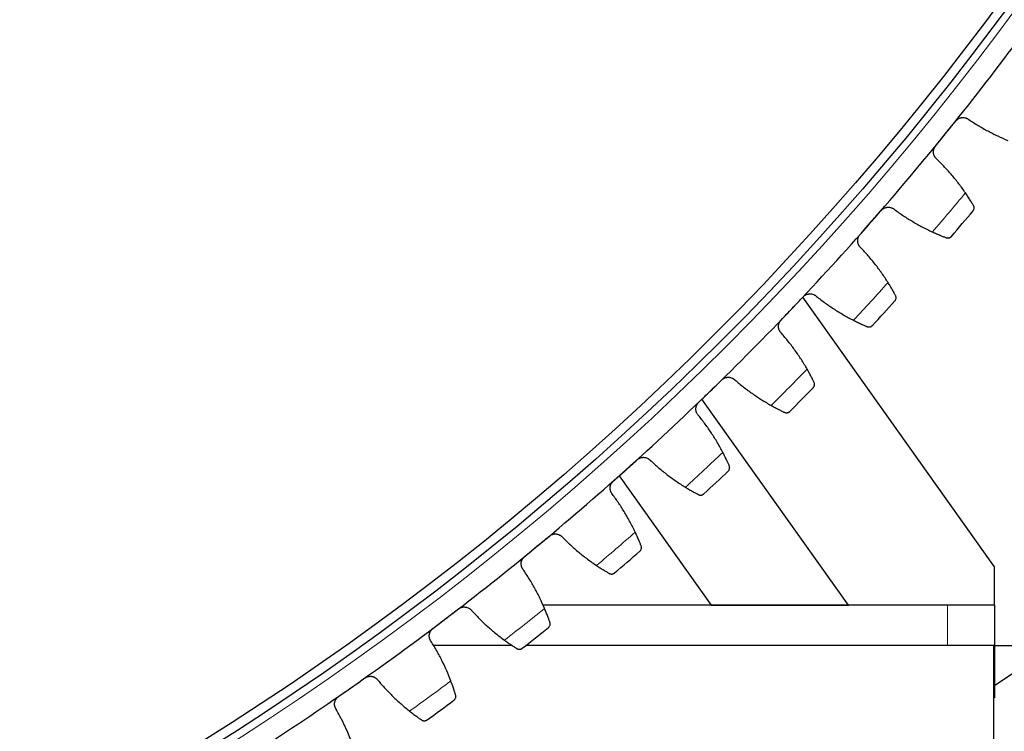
# Model space of a CAD drawing. Header units: inches. Extents: x 0 to 17820, y -10 to 12600.
# Tile 203 of 256: x 8402 to 8612, y 2930 to 3082. Entities that reach past the tile are written whole.
import ezdxf

# ---------------------------------------------------------------- set-up
doc = ezdxf.new("R2010")
doc.units = ezdxf.units.IN
doc.layers.add('1', color=7, linetype='Continuous', true_color=0xffffff)
doc.layers.add('254', color=7, linetype='Continuous', true_color=0xffffff)
doc.styles.add('latin_extended', font='simplex.shx')
doc.dimstyles.get("Standard").update_dxf_attribs({"dimtxt": 0.18, "dimasz": 0.18, "dimexe": 0.18, "dimexo": 0.0625, "dimgap": 0.09, "dimtad": 0, "dimtih": 1, "dimtoh": 1, "dimdec": 4, "dimzin": 0, "dimdsep": 46, "dimtxsty": 'Standard', "dimcen": 0.09, "dimadec": 0, "dimazin": 0, "dimtfac": 1, "dimtdec": 4, "dimtofl": 0, "dimtmove": 0, "dimatfit": 3, "dimfxl": 1, "dimtolj": 1, "dimtzin": 0, "dimarcsym": 0})

# ---------------------------------------------------------------- blocks, each defined once
blk = doc.blocks.new('_U14')
at = {"layer": '254', "color": 3, "linetype": 'Continuous', "lineweight": 13, "transparency": 16777216}
for p, q in [((8146.72, 3448.14), (9373.83, 3448.14)), ((9343.83, 3343.14), (9343.83, 2889.14)), ((8846.72, 2784.14), (9373.83, 2784.14)), ((9343.83, 2784.14), (9343.83, 1329.14))]:
    blk.add_line(p, q, dxfattribs=at)
at = {"layer": '254', "color": 3, "transparency": 16777216}
for points in [[(9361.33, 3343.14), (9326.33, 3343.14), (9343.83, 3448.14)], [(9326.33, 2889.14), (9361.33, 2889.14), (9343.83, 2784.14)]]:
    blk.add_solid(points, dxfattribs=at)
at = {"layer": 'Defpoints', "color": 0, "transparency": 16777216}
for p in [(8116.72, 3448.14), (8816.72, 2784.14), (9343.83, 2784.14)]:
    blk.add_point(p, dxfattribs=at)
at = {"layer": '254', "color": 2, "lineweight": 13, "transparency": 16777216, "insert": (9186.33, 1381.64), "char_height": 105, "attachment_point": 1, "rotation": 90, "style": 'latin_extended'}
blk.add_mtext('\\A1;\\C31;{\\H1.00x;\\Fsimplex.shx;Installed ~\\Fsimplex.shx;}\\C2; 664 ', dxfattribs=at)

msp = doc.modelspace()

# ---------------------------------------------------------------- linework, layer by layer
at = {"layer": '1', "color": 2, "linetype": 'Continuous', "lineweight": 25}
for p, q in [((8609.88, 2964.945), (8568.951, 3022.537)), ((8578.704, 2956.771), (8547.396, 3000.741)), ((8529.703, 2984.362), (8549.375, 2956.771)), ((8609.88, 2956.749), (8609.88, 2964.945)), ((8549.375, 2956.771), (8513.41, 2956.771)), ((8599.88, 2956.749), (8513.423, 2956.749)), ((8549.375, 2956.771), (8578.704, 2956.771)), ((8609.88, 2956.749), (8599.88, 2956.749)), ((8609.88, 2956.749), (8609.88, 2936.945)), ((8506.899, 2948.139), (8490.075, 2948.139)), ((8609.72, 2948.139), (8509.78, 2948.139)), ((8609.72, 2903.139), (8609.72, 2948.139)), ((8622.672, 2948.138), (8609.879, 2939.509)), ((8609.881, 2948.139), (8791.72, 2948.139)), ((8609.88, 2936.945), (8609.72, 2936.945))]:
    msp.add_line(p, q, dxfattribs=at)
at = {"layer": '1', "color": 110, "linetype": 'Continuous', "lineweight": 13}
msp.add_line((8599.88, 2948.139), (8599.88, 2956.749), dxfattribs=at)
for radius in [616.6, 458.862]:
    msp.add_circle((8116.72, 3448.139), radius, dxfattribs=at)
at = {"layer": '1', "color": 2, "linetype": 'Continuous', "lineweight": 25}
for radius in [615, 613, 461, 460, 458.594]:
    msp.add_circle((8116.72, 3448.139), radius, dxfattribs=at)
for radius, start, end in [(621, 321.019108, 323.312102), (621, 318.726115, 321.019108), (636, 319.551686, 320.193537), (621, 316.433121, 318.726115), (636, 317.258693, 317.900543), (621, 314.140127, 316.433121), (636, 314.965699, 315.607549), (621, 311.847134, 314.140127), (621, 309.55414, 311.847134), (636, 312.672705, 313.314556), (621, 307.261146, 309.55414), (636, 310.379712, 311.021562), (621, 304.968153, 307.261146), (636, 308.086718, 308.728569), (621, 302.675159, 304.968153), (636, 305.793724, 306.435575)]:
    msp.add_arc((8116.72, 3448.139), radius, start, end, dxfattribs=at)
at = {"layer": '1', "color": 110, "linetype": 'Continuous', "lineweight": 13}
for start, end in [(319.378251, 320.366972), (317.085257, 318.073978), (314.792264, 315.780985), (312.49927, 313.487991), (310.206276, 311.194998), (307.913283, 308.902004), (305.620289, 306.60901)]:
    msp.add_arc((8116.72, 3448.139), 632.294, start, end, dxfattribs=at)
at = {"layer": '1', "color": 2, "linetype": 'Continuous', "lineweight": 25}
for points in [[(8599.458, 3057.492), (8600.179, 3058.383), (8600.899, 3059.273), (8601.62, 3060.164)], [(8604.419, 3060.471), (8605.073, 3060.029), (8606.401, 3059.181), (8608.451, 3058.012), (8610.558, 3056.948), (8612.001, 3056.309), (8612.733, 3056.008)], [(8597.296, 3054.821), (8598.017, 3055.711), (8598.737, 3056.602), (8599.458, 3057.492)], [(8603.679, 3044.819), (8603.231, 3045.472), (8602.305, 3046.75), (8600.825, 3048.589), (8599.255, 3050.35), (8598.148, 3051.471), (8597.579, 3052.019)], [(8583.442, 3038.491), (8584.198, 3039.352), (8584.953, 3040.213), (8585.709, 3041.074)], [(8588.518, 3041.269), (8589.154, 3040.801), (8590.447, 3039.9), (8592.448, 3038.651), (8594.511, 3037.503), (8595.928, 3036.807), (8596.647, 3036.476)], [(8581.175, 3035.908), (8581.931, 3036.769), (8582.686, 3037.63), (8583.442, 3038.491)], [(8587.152, 3025.659), (8586.731, 3026.329), (8585.857, 3027.643), (8584.452, 3029.54), (8582.953, 3031.362), (8581.892, 3032.527), (8581.346, 3033.097)], [(8566.678, 3020.146), (8567.468, 3020.976), (8568.257, 3021.806), (8569.047, 3022.636)], [(8571.862, 3022.718), (8572.479, 3022.225), (8573.734, 3021.273), (8575.684, 3019.945), (8577.699, 3018.716), (8579.087, 3017.964), (8579.792, 3017.604)], [(8564.31, 3017.655), (8565.099, 3018.485), (8565.889, 3019.315), (8566.678, 3020.146)], [(8569.872, 3007.175), (8569.478, 3007.862), (8568.657, 3009.21), (8567.329, 3011.161), (8565.905, 3013.042), (8564.891, 3014.249), (8564.368, 3014.84)], [(8549.194, 3002.486), (8550.016, 3003.283), (8550.838, 3004.081), (8551.661, 3004.879)], [(8554.476, 3004.849), (8555.073, 3004.332), (8556.289, 3003.33), (8558.184, 3001.925), (8560.149, 3000.616), (8561.505, 2999.809), (8562.196, 2999.422)], [(8546.728, 3000.092), (8547.55, 3000.89), (8548.372, 3001.688), (8549.194, 3002.486)], [(8551.867, 2989.398), (8551.5, 2990.1), (8550.734, 2991.48), (8549.485, 2993.483), (8548.137, 2995.419), (8547.172, 2996.665), (8546.673, 2997.277)], [(8531.017, 2985.539), (8531.871, 2986.304), (8532.724, 2987.068), (8533.578, 2987.832)], [(8536.39, 2987.689), (8536.965, 2987.149), (8538.141, 2986.099), (8539.978, 2984.619), (8541.889, 2983.233), (8543.212, 2982.372), (8543.886, 2981.958)], [(8528.457, 2983.246), (8529.311, 2984.011), (8530.164, 2984.775), (8531.017, 2985.539)], [(8533.164, 2972.355), (8532.826, 2973.071), (8532.116, 2974.481), (8530.948, 2976.532), (8529.678, 2978.52), (8528.764, 2979.804), (8528.29, 2980.435)], [(8512.177, 2969.334), (8513.061, 2970.063), (8513.944, 2970.793), (8514.827, 2971.522)], [(8517.632, 2971.267), (8518.185, 2970.704), (8519.317, 2969.608), (8521.094, 2968.056), (8522.947, 2966.595), (8524.235, 2965.681), (8524.892, 2965.24)], [(8509.528, 2967.145), (8510.411, 2967.875), (8511.294, 2968.604), (8512.177, 2969.334)], [(8513.795, 2956.075), (8513.486, 2956.803), (8512.832, 2958.24), (8511.747, 2960.337), (8510.559, 2962.374), (8509.697, 2963.693), (8509.248, 2964.343)], [(8492.704, 2953.895), (8493.616, 2954.589), (8494.527, 2955.282), (8495.439, 2955.976)], [(8498.231, 2955.609), (8498.761, 2955.024), (8499.849, 2953.884), (8501.562, 2952.262), (8503.356, 2950.727), (8504.606, 2949.763), (8505.245, 2949.296)], [(8489.969, 2951.814), (8490.88, 2952.508), (8491.792, 2953.202), (8492.704, 2953.895)], [(8493.789, 2940.582), (8493.51, 2941.322), (8492.914, 2942.784), (8491.914, 2944.922), (8490.808, 2947.006), (8489.999, 2948.358), (8489.577, 2949.026)], [(8472.628, 2939.248), (8473.567, 2939.904), (8474.506, 2940.561), (8475.445, 2941.218)], [(8478.22, 2940.739), (8478.726, 2940.133), (8479.767, 2938.951), (8481.414, 2937.261), (8483.145, 2935.656), (8484.356, 2934.643), (8484.975, 2934.151)], [(8469.812, 2937.278), (8470.751, 2937.935), (8471.69, 2938.591), (8472.628, 2939.248)], [(8473.18, 2925.902), (8472.931, 2926.653), (8472.394, 2928.137), (8471.48, 2930.314), (8470.458, 2932.44), (8469.705, 2933.824), (8469.309, 2934.507)]]:
    msp.add_open_spline(points, degree=3, dxfattribs=at)
for points, knots in [([(8601.62, 3060.164), (8601.662, 3060.216), (8601.751, 3060.315), (8601.896, 3060.448), (8602.002, 3060.527), (8602.084, 3060.583), (8602.112, 3060.601), (8602.169, 3060.635), (8602.198, 3060.651), (8602.343, 3060.729), (8602.464, 3060.78), (8602.62, 3060.828), (8602.652, 3060.836), (8602.7, 3060.849), (8602.716, 3060.852), (8602.748, 3060.86), (8602.828, 3060.877), (8602.973, 3060.899), (8603.102, 3060.905), (8603.231, 3060.906), (8603.296, 3060.903), (8603.491, 3060.885), (8603.617, 3060.86), (8603.801, 3060.806), (8603.861, 3060.785), (8603.951, 3060.749), (8603.98, 3060.736), (8604.039, 3060.71), (8604.068, 3060.695), (8604.211, 3060.621), (8604.318, 3060.552), (8604.419, 3060.471)], [0, 0, 0, 0, 0.0625, 0.125, 0.1875, 0.1875, 0.21875, 0.21875, 0.25, 0.25, 0.375, 0.375, 0.40625, 0.40625, 0.421875, 0.421875, 0.4375, 0.5, 0.5625, 0.5625, 0.625, 0.625, 0.75, 0.75, 0.8125, 0.8125, 0.84375, 0.84375, 0.875, 0.875, 1, 1, 1, 1]), ([(8597.579, 3052.019), (8597.48, 3052.101), (8597.389, 3052.191), (8597.268, 3052.339), (8597.229, 3052.39), (8597.176, 3052.47), (8597.158, 3052.497), (8597.125, 3052.552), (8597.108, 3052.58), (8597.032, 3052.722), (8596.982, 3052.84), (8596.924, 3053.024), (8596.907, 3053.087), (8596.887, 3053.182), (8596.881, 3053.215), (8596.871, 3053.279), (8596.866, 3053.311), (8596.849, 3053.473), (8596.847, 3053.603), (8596.861, 3053.765), (8596.865, 3053.798), (8596.873, 3053.863), (8596.879, 3053.896), (8596.897, 3053.994), (8596.912, 3054.058), (8596.967, 3054.247), (8597.016, 3054.369), (8597.093, 3054.516), (8597.109, 3054.545), (8597.142, 3054.603), (8597.16, 3054.631), (8597.215, 3054.715), (8597.254, 3054.769), (8597.296, 3054.821)], [0, 0, 0, 0, 0.125, 0.125, 0.1875, 0.1875, 0.21875, 0.21875, 0.25, 0.25, 0.375, 0.375, 0.4375, 0.4375, 0.46875, 0.46875, 0.5, 0.5, 0.625, 0.625, 0.65625, 0.65625, 0.6875, 0.6875, 0.75, 0.75, 0.875, 0.875, 0.90625, 0.90625, 0.9375, 0.9375, 1, 1, 1, 1]), ([(8605.396, 3042.122), (8605.351, 3042.199), (8605.302, 3042.281), (8605.197, 3042.456), (8605.086, 3042.641), (8604.96, 3042.847), (8604.877, 3042.982), (8604.86, 3043.009), (8604.825, 3043.064), (8604.808, 3043.092), (8604.755, 3043.177), (8604.719, 3043.234), (8604.61, 3043.408), (8604.534, 3043.527), (8604.378, 3043.771), (8604.297, 3043.895), (8604.171, 3044.087), (8604.128, 3044.151), (8604.063, 3044.249), (8604.042, 3044.282), (8603.997, 3044.348), (8603.975, 3044.381), (8603.864, 3044.548), (8603.772, 3044.683), (8603.679, 3044.819)], [0, 0, 0, 0, 0.125, 0.125, 0.25, 0.375, 0.375, 0.40625, 0.40625, 0.4375, 0.4375, 0.5, 0.5, 0.625, 0.625, 0.75, 0.75, 0.8125, 0.8125, 0.84375, 0.84375, 0.875, 0.875, 1, 1, 1, 1]), ([(8585.709, 3041.074), (8585.753, 3041.124), (8585.846, 3041.219), (8585.996, 3041.347), (8586.105, 3041.421), (8586.19, 3041.474), (8586.219, 3041.491), (8586.277, 3041.523), (8586.306, 3041.538), (8586.454, 3041.61), (8586.577, 3041.655), (8586.735, 3041.697), (8586.767, 3041.705), (8586.815, 3041.715), (8586.831, 3041.718), (8586.864, 3041.724), (8586.944, 3041.738), (8587.09, 3041.754), (8587.219, 3041.756), (8587.348, 3041.751), (8587.413, 3041.745), (8587.607, 3041.719), (8587.732, 3041.69), (8587.914, 3041.628), (8587.973, 3041.605), (8588.061, 3041.566), (8588.09, 3041.552), (8588.148, 3041.522), (8588.176, 3041.507), (8588.316, 3041.427), (8588.421, 3041.353), (8588.518, 3041.269)], [0, 0, 0, 0, 0.0625, 0.125, 0.1875, 0.1875, 0.21875, 0.21875, 0.25, 0.25, 0.375, 0.375, 0.40625, 0.40625, 0.421875, 0.421875, 0.4375, 0.5, 0.5625, 0.5625, 0.625, 0.625, 0.75, 0.75, 0.8125, 0.8125, 0.84375, 0.84375, 0.875, 0.875, 1, 1, 1, 1]), ([(8605.303, 3040.974), (8605.303, 3040.975), (8605.304, 3040.977), (8605.306, 3040.979), (8605.307, 3040.98), (8605.31, 3040.983), (8605.316, 3040.99), (8605.329, 3041.007), (8605.353, 3041.04), (8605.373, 3041.069), (8605.41, 3041.13), (8605.432, 3041.172), (8605.489, 3041.303), (8605.515, 3041.396), (8605.533, 3041.544), (8605.535, 3041.595), (8605.533, 3041.672), (8605.531, 3041.698), (8605.525, 3041.751), (8605.521, 3041.777), (8605.506, 3041.857), (8605.491, 3041.91), (8605.452, 3042.017), (8605.427, 3042.07), (8605.396, 3042.122)], [0, 0, 0, 0, 0.0039063, 0.0039063, 0.0078125, 0.0078125, 0.015625, 0.03125, 0.0625, 0.125, 0.125, 0.25, 0.25, 0.5, 0.5, 0.625, 0.625, 0.6875, 0.6875, 0.75, 0.75, 0.875, 0.875, 1, 1, 1, 1]), ([(8596.647, 3036.476), (8596.797, 3036.407), (8596.944, 3036.34), (8597.234, 3036.211), (8597.519, 3036.085), (8597.793, 3035.967), (8597.994, 3035.882), (8598.061, 3035.854), (8598.16, 3035.812), (8598.192, 3035.799), (8598.257, 3035.772), (8598.289, 3035.759), (8598.447, 3035.693), (8598.691, 3035.594), (8598.915, 3035.505), (8599.128, 3035.42), (8599.23, 3035.381), (8599.35, 3035.334), (8599.374, 3035.325), (8599.42, 3035.307), (8599.489, 3035.281), (8599.554, 3035.256), (8599.595, 3035.24)], [0, 0, 0, 0, 0.125, 0.125, 0.25, 0.375, 0.375, 0.4375, 0.4375, 0.46875, 0.46875, 0.5, 0.5, 0.625, 0.75, 0.75, 0.875, 0.875, 0.90625, 0.90625, 0.9375, 1, 1, 1, 1]), ([(8581.346, 3033.097), (8581.249, 3033.183), (8581.163, 3033.277), (8581.047, 3033.429), (8581.011, 3033.482), (8580.96, 3033.564), (8580.944, 3033.591), (8580.913, 3033.648), (8580.898, 3033.677), (8580.826, 3033.821), (8580.781, 3033.941), (8580.731, 3034.128), (8580.717, 3034.191), (8580.701, 3034.287), (8580.696, 3034.32), (8580.688, 3034.385), (8580.685, 3034.417), (8580.674, 3034.579), (8580.677, 3034.709), (8580.698, 3034.871), (8580.703, 3034.903), (8580.714, 3034.968), (8580.721, 3035.001), (8580.743, 3035.098), (8580.76, 3035.161), (8580.823, 3035.347), (8580.877, 3035.467), (8580.959, 3035.612), (8580.977, 3035.64), (8581.013, 3035.697), (8581.031, 3035.724), (8581.089, 3035.805), (8581.131, 3035.858), (8581.175, 3035.908)], [0, 0, 0, 0, 0.125, 0.125, 0.1875, 0.1875, 0.21875, 0.21875, 0.25, 0.25, 0.375, 0.375, 0.4375, 0.4375, 0.46875, 0.46875, 0.5, 0.5, 0.625, 0.625, 0.65625, 0.65625, 0.6875, 0.6875, 0.75, 0.75, 0.875, 0.875, 0.90625, 0.90625, 0.9375, 0.9375, 1, 1, 1, 1]), ([(8599.595, 3035.24), (8599.652, 3035.219), (8599.708, 3035.203), (8599.819, 3035.182), (8599.874, 3035.177), (8599.981, 3035.174), (8600.033, 3035.178), (8600.135, 3035.191), (8600.185, 3035.202), (8600.281, 3035.231), (8600.327, 3035.248), (8600.416, 3035.289), (8600.458, 3035.313), (8600.538, 3035.365), (8600.576, 3035.394), (8600.629, 3035.441), (8600.655, 3035.466), (8600.683, 3035.496), (8600.697, 3035.511), (8600.703, 3035.518), (8600.707, 3035.522), (8600.709, 3035.524), (8600.711, 3035.527)], [0, 0, 0, 0, 0.125, 0.125, 0.25, 0.25, 0.375, 0.375, 0.5, 0.5, 0.625, 0.625, 0.75, 0.75, 0.875, 0.875, 0.9375, 0.96875, 0.984375, 0.9921875, 0.9921875, 1, 1, 1, 1]), ([(8588.76, 3022.896), (8588.718, 3022.974), (8588.672, 3023.058), (8588.575, 3023.237), (8588.471, 3023.427), (8588.353, 3023.637), (8588.275, 3023.775), (8588.26, 3023.803), (8588.228, 3023.86), (8588.211, 3023.888), (8588.162, 3023.975), (8588.129, 3024.034), (8588.026, 3024.212), (8587.955, 3024.333), (8587.809, 3024.583), (8587.733, 3024.711), (8587.615, 3024.908), (8587.575, 3024.974), (8587.514, 3025.074), (8587.493, 3025.108), (8587.452, 3025.176), (8587.431, 3025.21), (8587.326, 3025.381), (8587.24, 3025.519), (8587.152, 3025.659)], [0, 0, 0, 0, 0.125, 0.125, 0.25, 0.375, 0.375, 0.40625, 0.40625, 0.4375, 0.4375, 0.5, 0.5, 0.625, 0.625, 0.75, 0.75, 0.8125, 0.8125, 0.84375, 0.84375, 0.875, 0.875, 1, 1, 1, 1]), ([(8569.047, 3022.636), (8569.093, 3022.684), (8569.189, 3022.776), (8569.345, 3022.897), (8569.457, 3022.967), (8569.543, 3023.016), (8569.573, 3023.032), (8569.632, 3023.061), (8569.662, 3023.075), (8569.813, 3023.142), (8569.937, 3023.182), (8570.097, 3023.217), (8570.129, 3023.224), (8570.178, 3023.232), (8570.194, 3023.234), (8570.227, 3023.239), (8570.308, 3023.25), (8570.454, 3023.26), (8570.583, 3023.256), (8570.712, 3023.247), (8570.777, 3023.239), (8570.969, 3023.205), (8571.093, 3023.17), (8571.272, 3023.102), (8571.331, 3023.076), (8571.417, 3023.033), (8571.446, 3023.018), (8571.502, 3022.986), (8571.53, 3022.97), (8571.666, 3022.885), (8571.768, 3022.806), (8571.862, 3022.718)], [0, 0, 0, 0, 0.0625, 0.125, 0.1875, 0.1875, 0.21875, 0.21875, 0.25, 0.25, 0.375, 0.375, 0.40625, 0.40625, 0.421875, 0.421875, 0.4375, 0.5, 0.5625, 0.5625, 0.625, 0.625, 0.75, 0.75, 0.8125, 0.8125, 0.84375, 0.84375, 0.875, 0.875, 1, 1, 1, 1]), ([(8588.621, 3021.752), (8588.622, 3021.753), (8588.623, 3021.755), (8588.625, 3021.757), (8588.626, 3021.758), (8588.629, 3021.761), (8588.635, 3021.768), (8588.648, 3021.784), (8588.674, 3021.816), (8588.695, 3021.845), (8588.735, 3021.904), (8588.758, 3021.945), (8588.821, 3022.073), (8588.85, 3022.166), (8588.874, 3022.313), (8588.878, 3022.363), (8588.879, 3022.44), (8588.878, 3022.466), (8588.875, 3022.519), (8588.872, 3022.546), (8588.859, 3022.626), (8588.847, 3022.68), (8588.811, 3022.788), (8588.789, 3022.842), (8588.76, 3022.896)], [0, 0, 0, 0, 0.0039062, 0.0039062, 0.0078125, 0.0078125, 0.015625, 0.03125, 0.0625, 0.125, 0.125, 0.25, 0.25, 0.5, 0.5, 0.625, 0.625, 0.6875, 0.6875, 0.75, 0.75, 0.875, 0.875, 1, 1, 1, 1]), ([(8564.368, 3014.84), (8564.275, 3014.93), (8564.192, 3015.027), (8564.083, 3015.184), (8564.049, 3015.238), (8564.002, 3015.322), (8563.986, 3015.35), (8563.957, 3015.408), (8563.943, 3015.437), (8563.878, 3015.584), (8563.838, 3015.706), (8563.795, 3015.894), (8563.783, 3015.958), (8563.771, 3016.055), (8563.768, 3016.088), (8563.762, 3016.153), (8563.761, 3016.185), (8563.756, 3016.348), (8563.765, 3016.477), (8563.792, 3016.638), (8563.798, 3016.671), (8563.812, 3016.735), (8563.82, 3016.767), (8563.846, 3016.863), (8563.866, 3016.925), (8563.936, 3017.109), (8563.994, 3017.227), (8564.082, 3017.368), (8564.101, 3017.396), (8564.139, 3017.451), (8564.159, 3017.477), (8564.22, 3017.556), (8564.264, 3017.607), (8564.31, 3017.655)], [0, 0, 0, 0, 0.125, 0.125, 0.1875, 0.1875, 0.21875, 0.21875, 0.25, 0.25, 0.375, 0.375, 0.4375, 0.4375, 0.46875, 0.46875, 0.5, 0.5, 0.625, 0.625, 0.65625, 0.65625, 0.6875, 0.6875, 0.75, 0.75, 0.875, 0.875, 0.90625, 0.90625, 0.9375, 0.9375, 1, 1, 1, 1]), ([(8579.792, 3017.604), (8579.939, 3017.529), (8580.084, 3017.456), (8580.368, 3017.315), (8580.648, 3017.178), (8580.917, 3017.05), (8581.115, 3016.956), (8581.18, 3016.926), (8581.277, 3016.88), (8581.309, 3016.865), (8581.373, 3016.836), (8581.404, 3016.821), (8581.56, 3016.75), (8581.799, 3016.641), (8582.019, 3016.543), (8582.229, 3016.45), (8582.329, 3016.406), (8582.447, 3016.355), (8582.471, 3016.345), (8582.516, 3016.325), (8582.584, 3016.296), (8582.648, 3016.269), (8582.689, 3016.251)], [0, 0, 0, 0, 0.125, 0.125, 0.25, 0.375, 0.375, 0.4375, 0.4375, 0.46875, 0.46875, 0.5, 0.5, 0.625, 0.75, 0.75, 0.875, 0.875, 0.90625, 0.90625, 0.9375, 1, 1, 1, 1]), ([(8582.689, 3016.251), (8582.744, 3016.228), (8582.8, 3016.21), (8582.91, 3016.184), (8582.964, 3016.177), (8583.071, 3016.17), (8583.124, 3016.171), (8583.226, 3016.181), (8583.276, 3016.19), (8583.374, 3016.214), (8583.42, 3016.23), (8583.51, 3016.267), (8583.553, 3016.289), (8583.635, 3016.338), (8583.674, 3016.366), (8583.73, 3016.411), (8583.756, 3016.434), (8583.786, 3016.463), (8583.801, 3016.478), (8583.807, 3016.484), (8583.811, 3016.488), (8583.813, 3016.491), (8583.815, 3016.493)], [0, 0, 0, 0, 0.125, 0.125, 0.25, 0.25, 0.375, 0.375, 0.5, 0.5, 0.625, 0.625, 0.75, 0.75, 0.875, 0.875, 0.9375, 0.96875, 0.984375, 0.9921875, 0.9921875, 1, 1, 1, 1]), ([(8571.368, 3004.35), (8571.329, 3004.43), (8571.287, 3004.516), (8571.197, 3004.699), (8571.101, 3004.892), (8570.992, 3005.107), (8570.919, 3005.248), (8570.905, 3005.277), (8570.875, 3005.335), (8570.86, 3005.364), (8570.814, 3005.452), (8570.783, 3005.512), (8570.688, 3005.694), (8570.622, 3005.819), (8570.485, 3006.074), (8570.414, 3006.205), (8570.304, 3006.406), (8570.267, 3006.474), (8570.21, 3006.577), (8570.191, 3006.611), (8570.152, 3006.681), (8570.133, 3006.716), (8570.035, 3006.89), (8569.954, 3007.032), (8569.872, 3007.175)], [0, 0, 0, 0, 0.125, 0.125, 0.25, 0.375, 0.375, 0.40625, 0.40625, 0.4375, 0.4375, 0.5, 0.5, 0.625, 0.625, 0.75, 0.75, 0.8125, 0.8125, 0.84375, 0.84375, 0.875, 0.875, 1, 1, 1, 1]), ([(8551.661, 3004.879), (8551.709, 3004.926), (8551.808, 3005.013), (8551.969, 3005.128), (8552.083, 3005.194), (8552.172, 3005.239), (8552.202, 3005.254), (8552.262, 3005.281), (8552.293, 3005.294), (8552.446, 3005.354), (8552.572, 3005.389), (8552.733, 3005.418), (8552.765, 3005.423), (8552.814, 3005.429), (8552.831, 3005.431), (8552.863, 3005.435), (8552.945, 3005.442), (8553.091, 3005.446), (8553.22, 3005.438), (8553.349, 3005.423), (8553.413, 3005.412), (8553.604, 3005.371), (8553.726, 3005.331), (8553.903, 3005.256), (8553.96, 3005.227), (8554.045, 3005.181), (8554.073, 3005.165), (8554.128, 3005.131), (8554.155, 3005.113), (8554.287, 3005.023), (8554.386, 3004.941), (8554.476, 3004.849)], [0, 0, 0, 0, 0.0625, 0.125, 0.1875, 0.1875, 0.21875, 0.21875, 0.25, 0.25, 0.375, 0.375, 0.40625, 0.40625, 0.421875, 0.421875, 0.4375, 0.5, 0.5625, 0.5625, 0.625, 0.625, 0.75, 0.75, 0.8125, 0.8125, 0.84375, 0.84375, 0.875, 0.875, 1, 1, 1, 1]), ([(8571.183, 3003.213), (8571.184, 3003.214), (8571.185, 3003.215), (8571.187, 3003.217), (8571.189, 3003.218), (8571.192, 3003.222), (8571.198, 3003.228), (8571.212, 3003.243), (8571.239, 3003.275), (8571.261, 3003.302), (8571.303, 3003.36), (8571.329, 3003.4), (8571.396, 3003.526), (8571.429, 3003.617), (8571.459, 3003.763), (8571.465, 3003.813), (8571.469, 3003.89), (8571.469, 3003.916), (8571.468, 3003.969), (8571.466, 3003.996), (8571.457, 3004.077), (8571.446, 3004.131), (8571.415, 3004.24), (8571.395, 3004.295), (8571.368, 3004.35)], [0, 0, 0, 0, 0.0039062, 0.0039062, 0.0078125, 0.0078125, 0.015625, 0.03125, 0.0625, 0.125, 0.125, 0.25, 0.25, 0.5, 0.5, 0.625, 0.625, 0.6875, 0.6875, 0.75, 0.75, 0.875, 0.875, 1, 1, 1, 1]), ([(8546.673, 2997.277), (8546.584, 2997.37), (8546.506, 2997.471), (8546.402, 2997.631), (8546.37, 2997.687), (8546.327, 2997.773), (8546.313, 2997.802), (8546.286, 2997.86), (8546.273, 2997.89), (8546.214, 2998.04), (8546.178, 2998.163), (8546.143, 2998.353), (8546.134, 2998.417), (8546.125, 2998.515), (8546.123, 2998.547), (8546.121, 2998.613), (8546.12, 2998.645), (8546.122, 2998.808), (8546.136, 2998.937), (8546.169, 2999.097), (8546.177, 2999.129), (8546.193, 2999.192), (8546.203, 2999.224), (8546.232, 2999.319), (8546.255, 2999.381), (8546.332, 2999.562), (8546.395, 2999.677), (8546.489, 2999.814), (8546.509, 2999.841), (8546.549, 2999.894), (8546.57, 2999.92), (8546.634, 2999.997), (8546.68, 3000.046), (8546.728, 3000.092)], [0, 0, 0, 0, 0.125, 0.125, 0.1875, 0.1875, 0.21875, 0.21875, 0.25, 0.25, 0.375, 0.375, 0.4375, 0.4375, 0.46875, 0.46875, 0.5, 0.5, 0.625, 0.625, 0.65625, 0.65625, 0.6875, 0.6875, 0.75, 0.75, 0.875, 0.875, 0.90625, 0.90625, 0.9375, 0.9375, 1, 1, 1, 1]), ([(8562.196, 2999.422), (8562.34, 2999.341), (8562.482, 2999.262), (8562.76, 2999.11), (8563.034, 2998.962), (8563.298, 2998.823), (8563.492, 2998.721), (8563.556, 2998.688), (8563.651, 2998.639), (8563.682, 2998.623), (8563.744, 2998.591), (8563.775, 2998.575), (8563.928, 2998.497), (8564.163, 2998.379), (8564.378, 2998.272), (8564.585, 2998.171), (8564.683, 2998.123), (8564.799, 2998.067), (8564.822, 2998.056), (8564.867, 2998.035), (8564.933, 2998.003), (8564.996, 2997.973), (8565.036, 2997.954)], [0, 0, 0, 0, 0.125, 0.125, 0.25, 0.375, 0.375, 0.4375, 0.4375, 0.46875, 0.46875, 0.5, 0.5, 0.625, 0.75, 0.75, 0.875, 0.875, 0.90625, 0.90625, 0.9375, 1, 1, 1, 1]), ([(8565.036, 2997.954), (8565.091, 2997.928), (8565.146, 2997.908), (8565.254, 2997.878), (8565.308, 2997.868), (8565.415, 2997.857), (8565.467, 2997.856), (8565.57, 2997.862), (8565.62, 2997.869), (8565.719, 2997.889), (8565.766, 2997.903), (8565.858, 2997.937), (8565.901, 2997.957), (8565.985, 2998.003), (8566.025, 2998.029), (8566.082, 2998.071), (8566.11, 2998.094), (8566.141, 2998.121), (8566.156, 2998.136), (8566.162, 2998.142), (8566.167, 2998.146), (8566.169, 2998.148), (8566.171, 2998.15)], [0, 0, 0, 0, 0.125, 0.125, 0.25, 0.25, 0.375, 0.375, 0.5, 0.5, 0.625, 0.625, 0.75, 0.75, 0.875, 0.875, 0.9375, 0.96875, 0.984375, 0.9921875, 0.9921875, 1, 1, 1, 1]), ([(8533.578, 2987.832), (8533.627, 2987.877), (8533.731, 2987.96), (8533.896, 2988.069), (8534.012, 2988.13), (8534.103, 2988.172), (8534.133, 2988.185), (8534.195, 2988.21), (8534.226, 2988.221), (8534.381, 2988.275), (8534.509, 2988.306), (8534.671, 2988.328), (8534.703, 2988.332), (8534.753, 2988.336), (8534.769, 2988.337), (8534.802, 2988.339), (8534.884, 2988.343), (8535.03, 2988.342), (8535.159, 2988.328), (8535.286, 2988.308), (8535.35, 2988.295), (8535.539, 2988.246), (8535.66, 2988.202), (8535.833, 2988.119), (8535.889, 2988.088), (8535.972, 2988.039), (8535.999, 2988.021), (8536.053, 2987.985), (8536.079, 2987.967), (8536.208, 2987.871), (8536.303, 2987.785), (8536.39, 2987.689)], [0, 0, 0, 0, 0.0625, 0.125, 0.1875, 0.1875, 0.21875, 0.21875, 0.25, 0.25, 0.375, 0.375, 0.40625, 0.40625, 0.421875, 0.421875, 0.4375, 0.5, 0.5625, 0.5625, 0.625, 0.625, 0.75, 0.75, 0.8125, 0.8125, 0.84375, 0.84375, 0.875, 0.875, 1, 1, 1, 1]), ([(8553.248, 2986.515), (8553.213, 2986.597), (8553.174, 2986.684), (8553.091, 2986.87), (8553.003, 2987.068), (8552.902, 2987.287), (8552.836, 2987.431), (8552.822, 2987.46), (8552.795, 2987.519), (8552.781, 2987.548), (8552.739, 2987.639), (8552.71, 2987.7), (8552.622, 2987.885), (8552.561, 2988.013), (8552.435, 2988.273), (8552.369, 2988.407), (8552.268, 2988.612), (8552.233, 2988.681), (8552.18, 2988.786), (8552.162, 2988.822), (8552.127, 2988.893), (8552.109, 2988.928), (8552.018, 2989.107), (8551.943, 2989.252), (8551.867, 2989.398)], [0, 0, 0, 0, 0.125, 0.125, 0.25, 0.375, 0.375, 0.40625, 0.40625, 0.4375, 0.4375, 0.5, 0.5, 0.625, 0.625, 0.75, 0.75, 0.8125, 0.8125, 0.84375, 0.84375, 0.875, 0.875, 1, 1, 1, 1]), ([(8553.018, 2985.387), (8553.019, 2985.388), (8553.02, 2985.389), (8553.022, 2985.391), (8553.024, 2985.392), (8553.027, 2985.395), (8553.033, 2985.401), (8553.048, 2985.416), (8553.077, 2985.446), (8553.1, 2985.473), (8553.144, 2985.528), (8553.171, 2985.567), (8553.243, 2985.69), (8553.28, 2985.78), (8553.315, 2985.925), (8553.324, 2985.975), (8553.331, 2986.052), (8553.332, 2986.078), (8553.332, 2986.131), (8553.332, 2986.157), (8553.326, 2986.238), (8553.318, 2986.293), (8553.291, 2986.404), (8553.273, 2986.459), (8553.248, 2986.515)], [0, 0, 0, 0, 0.0039062, 0.0039062, 0.0078125, 0.0078125, 0.015625, 0.03125, 0.0625, 0.125, 0.125, 0.25, 0.25, 0.5, 0.5, 0.625, 0.625, 0.6875, 0.6875, 0.75, 0.75, 0.875, 0.875, 1, 1, 1, 1]), ([(8528.29, 2980.435), (8528.205, 2980.532), (8528.13, 2980.636), (8528.034, 2980.801), (8528.004, 2980.857), (8527.964, 2980.945), (8527.951, 2980.974), (8527.926, 2981.034), (8527.915, 2981.065), (8527.862, 2981.217), (8527.831, 2981.341), (8527.803, 2981.532), (8527.797, 2981.597), (8527.792, 2981.694), (8527.792, 2981.727), (8527.792, 2981.792), (8527.793, 2981.825), (8527.801, 2981.987), (8527.82, 2982.116), (8527.86, 2982.274), (8527.868, 2982.306), (8527.887, 2982.369), (8527.898, 2982.4), (8527.931, 2982.494), (8527.956, 2982.554), (8528.041, 2982.732), (8528.108, 2982.845), (8528.208, 2982.978), (8528.228, 2983.005), (8528.271, 2983.056), (8528.293, 2983.081), (8528.36, 2983.155), (8528.408, 2983.202), (8528.457, 2983.246)], [0, 0, 0, 0, 0.125, 0.125, 0.1875, 0.1875, 0.21875, 0.21875, 0.25, 0.25, 0.375, 0.375, 0.4375, 0.4375, 0.46875, 0.46875, 0.5, 0.5, 0.625, 0.625, 0.65625, 0.65625, 0.6875, 0.6875, 0.75, 0.75, 0.875, 0.875, 0.90625, 0.90625, 0.9375, 0.9375, 1, 1, 1, 1]), ([(8543.886, 2981.958), (8544.027, 2981.871), (8544.165, 2981.787), (8544.437, 2981.623), (8544.705, 2981.465), (8544.963, 2981.315), (8545.153, 2981.206), (8545.215, 2981.17), (8545.308, 2981.117), (8545.339, 2981.1), (8545.4, 2981.065), (8545.43, 2981.048), (8545.58, 2980.964), (8545.81, 2980.837), (8546.021, 2980.721), (8546.223, 2980.612), (8546.319, 2980.561), (8546.433, 2980.5), (8546.455, 2980.488), (8546.499, 2980.465), (8546.564, 2980.431), (8546.626, 2980.398), (8546.665, 2980.378)], [0, 0, 0, 0, 0.125, 0.125, 0.25, 0.375, 0.375, 0.4375, 0.4375, 0.46875, 0.46875, 0.5, 0.5, 0.625, 0.75, 0.75, 0.875, 0.875, 0.90625, 0.90625, 0.9375, 1, 1, 1, 1]), ([(8546.665, 2980.378), (8546.719, 2980.349), (8546.773, 2980.327), (8546.881, 2980.293), (8546.934, 2980.281), (8547.04, 2980.266), (8547.092, 2980.263), (8547.195, 2980.264), (8547.246, 2980.269), (8547.345, 2980.286), (8547.393, 2980.298), (8547.485, 2980.328), (8547.53, 2980.346), (8547.616, 2980.388), (8547.657, 2980.413), (8547.715, 2980.453), (8547.744, 2980.474), (8547.776, 2980.501), (8547.792, 2980.514), (8547.798, 2980.52), (8547.803, 2980.524), (8547.805, 2980.526), (8547.807, 2980.528)], [0, 0, 0, 0, 0.125, 0.125, 0.25, 0.25, 0.375, 0.375, 0.5, 0.5, 0.625, 0.625, 0.75, 0.75, 0.875, 0.875, 0.9375, 0.96875, 0.984375, 0.9921875, 0.9921875, 1, 1, 1, 1]), ([(8514.827, 2971.522), (8514.879, 2971.565), (8514.985, 2971.644), (8515.154, 2971.746), (8515.274, 2971.802), (8515.365, 2971.841), (8515.397, 2971.853), (8515.459, 2971.875), (8515.49, 2971.885), (8515.648, 2971.933), (8515.776, 2971.958), (8515.939, 2971.974), (8515.972, 2971.976), (8516.021, 2971.979), (8516.038, 2971.979), (8516.071, 2971.98), (8516.153, 2971.981), (8516.299, 2971.974), (8516.427, 2971.955), (8516.554, 2971.929), (8516.617, 2971.914), (8516.804, 2971.857), (8516.922, 2971.808), (8517.092, 2971.718), (8517.147, 2971.686), (8517.228, 2971.633), (8517.254, 2971.614), (8517.306, 2971.576), (8517.332, 2971.557), (8517.457, 2971.456), (8517.549, 2971.366), (8517.632, 2971.267)], [0, 0, 0, 0, 0.0625, 0.125, 0.1875, 0.1875, 0.21875, 0.21875, 0.25, 0.25, 0.375, 0.375, 0.40625, 0.40625, 0.421875, 0.421875, 0.4375, 0.5, 0.5625, 0.5625, 0.625, 0.625, 0.75, 0.75, 0.8125, 0.8125, 0.84375, 0.84375, 0.875, 0.875, 1, 1, 1, 1]), ([(8534.429, 2969.419), (8534.397, 2969.502), (8534.362, 2969.591), (8534.287, 2969.78), (8534.206, 2969.981), (8534.115, 2970.204), (8534.054, 2970.351), (8534.041, 2970.38), (8534.016, 2970.44), (8534.004, 2970.471), (8533.965, 2970.563), (8533.939, 2970.625), (8533.858, 2970.814), (8533.803, 2970.943), (8533.687, 2971.209), (8533.627, 2971.345), (8533.533, 2971.554), (8533.502, 2971.625), (8533.453, 2971.732), (8533.437, 2971.768), (8533.404, 2971.84), (8533.387, 2971.876), (8533.303, 2972.058), (8533.235, 2972.206), (8533.164, 2972.355)], [0, 0, 0, 0, 0.125, 0.125, 0.25, 0.375, 0.375, 0.40625, 0.40625, 0.4375, 0.4375, 0.5, 0.5, 0.625, 0.625, 0.75, 0.75, 0.8125, 0.8125, 0.84375, 0.84375, 0.875, 0.875, 1, 1, 1, 1]), ([(8534.154, 2968.301), (8534.155, 2968.302), (8534.157, 2968.303), (8534.159, 2968.305), (8534.16, 2968.306), (8534.163, 2968.309), (8534.17, 2968.315), (8534.185, 2968.329), (8534.215, 2968.358), (8534.239, 2968.384), (8534.286, 2968.437), (8534.314, 2968.475), (8534.391, 2968.596), (8534.432, 2968.684), (8534.473, 2968.827), (8534.483, 2968.876), (8534.493, 2968.953), (8534.495, 2968.979), (8534.498, 2969.032), (8534.498, 2969.059), (8534.496, 2969.14), (8534.49, 2969.195), (8534.468, 2969.306), (8534.451, 2969.363), (8534.429, 2969.419)], [0, 0, 0, 0, 0.0039062, 0.0039062, 0.0078125, 0.0078125, 0.015625, 0.03125, 0.0625, 0.125, 0.125, 0.25, 0.25, 0.5, 0.5, 0.625, 0.625, 0.6875, 0.6875, 0.75, 0.75, 0.875, 0.875, 1, 1, 1, 1]), ([(8509.248, 2964.343), (8509.167, 2964.443), (8509.096, 2964.55), (8509.006, 2964.719), (8508.979, 2964.776), (8508.942, 2964.865), (8508.93, 2964.895), (8508.908, 2964.956), (8508.898, 2964.987), (8508.851, 2965.141), (8508.825, 2965.267), (8508.805, 2965.459), (8508.802, 2965.523), (8508.801, 2965.621), (8508.801, 2965.654), (8508.804, 2965.719), (8508.806, 2965.751), (8508.821, 2965.913), (8508.845, 2966.041), (8508.891, 2966.198), (8508.901, 2966.229), (8508.923, 2966.291), (8508.935, 2966.322), (8508.972, 2966.414), (8508.999, 2966.474), (8509.091, 2966.648), (8509.163, 2966.758), (8509.267, 2966.887), (8509.289, 2966.913), (8509.334, 2966.962), (8509.356, 2966.987), (8509.427, 2967.058), (8509.476, 2967.103), (8509.528, 2967.145)], [0, 0, 0, 0, 0.125, 0.125, 0.1875, 0.1875, 0.21875, 0.21875, 0.25, 0.25, 0.375, 0.375, 0.4375, 0.4375, 0.46875, 0.46875, 0.5, 0.5, 0.625, 0.625, 0.65625, 0.65625, 0.6875, 0.6875, 0.75, 0.75, 0.875, 0.875, 0.90625, 0.90625, 0.9375, 0.9375, 1, 1, 1, 1]), ([(8524.892, 2965.24), (8525.029, 2965.148), (8525.164, 2965.058), (8525.43, 2964.884), (8525.691, 2964.715), (8525.943, 2964.555), (8526.128, 2964.438), (8526.189, 2964.4), (8526.28, 2964.344), (8526.31, 2964.325), (8526.369, 2964.288), (8526.399, 2964.27), (8526.545, 2964.18), (8526.769, 2964.043), (8526.976, 2963.919), (8527.173, 2963.802), (8527.267, 2963.747), (8527.379, 2963.682), (8527.401, 2963.669), (8527.444, 2963.644), (8527.507, 2963.607), (8527.567, 2963.572), (8527.606, 2963.55)], [0, 0, 0, 0, 0.125, 0.125, 0.25, 0.375, 0.375, 0.4375, 0.4375, 0.46875, 0.46875, 0.5, 0.5, 0.625, 0.75, 0.75, 0.875, 0.875, 0.90625, 0.90625, 0.9375, 1, 1, 1, 1]), ([(8527.606, 2963.55), (8527.658, 2963.52), (8527.712, 2963.496), (8527.818, 2963.457), (8527.871, 2963.443), (8527.976, 2963.424), (8528.028, 2963.418), (8528.131, 2963.416), (8528.182, 2963.418), (8528.281, 2963.431), (8528.33, 2963.441), (8528.424, 2963.468), (8528.469, 2963.484), (8528.556, 2963.523), (8528.598, 2963.545), (8528.658, 2963.583), (8528.688, 2963.603), (8528.721, 2963.629), (8528.737, 2963.642), (8528.744, 2963.647), (8528.748, 2963.651), (8528.751, 2963.653), (8528.753, 2963.655)], [0, 0, 0, 0, 0.125, 0.125, 0.25, 0.25, 0.375, 0.375, 0.5, 0.5, 0.625, 0.625, 0.75, 0.75, 0.875, 0.875, 0.9375, 0.96875, 0.984375, 0.9921875, 0.9921875, 1, 1, 1, 1]), ([(8495.439, 2955.976), (8495.492, 2956.016), (8495.602, 2956.091), (8495.775, 2956.186), (8495.896, 2956.238), (8495.99, 2956.272), (8496.021, 2956.283), (8496.085, 2956.303), (8496.116, 2956.312), (8496.276, 2956.353), (8496.405, 2956.373), (8496.568, 2956.383), (8496.601, 2956.384), (8496.651, 2956.384), (8496.667, 2956.384), (8496.7, 2956.384), (8496.782, 2956.381), (8496.928, 2956.368), (8497.055, 2956.344), (8497.18, 2956.314), (8497.243, 2956.295), (8497.427, 2956.231), (8497.544, 2956.178), (8497.71, 2956.081), (8497.764, 2956.046), (8497.842, 2955.99), (8497.868, 2955.971), (8497.919, 2955.931), (8497.943, 2955.91), (8498.064, 2955.804), (8498.152, 2955.711), (8498.231, 2955.609)], [0, 0, 0, 0, 0.0625, 0.125, 0.1875, 0.1875, 0.21875, 0.21875, 0.25, 0.25, 0.375, 0.375, 0.40625, 0.40625, 0.421875, 0.421875, 0.4375, 0.5, 0.5625, 0.5625, 0.625, 0.625, 0.75, 0.75, 0.8125, 0.8125, 0.84375, 0.84375, 0.875, 0.875, 1, 1, 1, 1]), ([(8514.941, 2953.09), (8514.912, 2953.174), (8514.881, 2953.265), (8514.813, 2953.457), (8514.741, 2953.661), (8514.658, 2953.887), (8514.603, 2954.036), (8514.592, 2954.066), (8514.57, 2954.127), (8514.558, 2954.158), (8514.523, 2954.251), (8514.5, 2954.314), (8514.427, 2954.506), (8514.376, 2954.638), (8514.271, 2954.908), (8514.217, 2955.046), (8514.132, 2955.259), (8514.103, 2955.331), (8514.058, 2955.44), (8514.044, 2955.476), (8514.014, 2955.55), (8513.998, 2955.587), (8513.922, 2955.772), (8513.859, 2955.922), (8513.795, 2956.075)], [0, 0, 0, 0, 0.125, 0.125, 0.25, 0.375, 0.375, 0.40625, 0.40625, 0.4375, 0.4375, 0.5, 0.5, 0.625, 0.625, 0.75, 0.75, 0.8125, 0.8125, 0.84375, 0.84375, 0.875, 0.875, 1, 1, 1, 1]), ([(8514.622, 2951.984), (8514.623, 2951.985), (8514.624, 2951.986), (8514.626, 2951.987), (8514.628, 2951.988), (8514.631, 2951.991), (8514.638, 2951.997), (8514.654, 2952.01), (8514.685, 2952.038), (8514.71, 2952.063), (8514.759, 2952.115), (8514.788, 2952.152), (8514.87, 2952.269), (8514.914, 2952.355), (8514.961, 2952.496), (8514.973, 2952.545), (8514.986, 2952.622), (8514.99, 2952.648), (8514.995, 2952.7), (8514.996, 2952.727), (8514.997, 2952.808), (8514.993, 2952.864), (8514.975, 2952.976), (8514.961, 2953.033), (8514.941, 2953.09)], [0, 0, 0, 0, 0.0039063, 0.0039063, 0.0078125, 0.0078125, 0.015625, 0.03125, 0.0625, 0.125, 0.125, 0.25, 0.25, 0.5, 0.5, 0.625, 0.625, 0.6875, 0.6875, 0.75, 0.75, 0.875, 0.875, 1, 1, 1, 1]), ([(8489.577, 2949.026), (8489.5, 2949.129), (8489.434, 2949.238), (8489.351, 2949.41), (8489.326, 2949.469), (8489.292, 2949.559), (8489.282, 2949.59), (8489.262, 2949.652), (8489.253, 2949.683), (8489.212, 2949.839), (8489.192, 2949.965), (8489.18, 2950.158), (8489.178, 2950.223), (8489.182, 2950.32), (8489.184, 2950.353), (8489.189, 2950.418), (8489.192, 2950.451), (8489.213, 2950.612), (8489.243, 2950.738), (8489.295, 2950.893), (8489.306, 2950.924), (8489.33, 2950.985), (8489.343, 2951.016), (8489.384, 2951.106), (8489.414, 2951.165), (8489.512, 2951.335), (8489.589, 2951.442), (8489.698, 2951.567), (8489.721, 2951.592), (8489.768, 2951.639), (8489.791, 2951.663), (8489.864, 2951.731), (8489.915, 2951.774), (8489.969, 2951.814)], [0, 0, 0, 0, 0.125, 0.125, 0.1875, 0.1875, 0.21875, 0.21875, 0.25, 0.25, 0.375, 0.375, 0.4375, 0.4375, 0.46875, 0.46875, 0.5, 0.5, 0.625, 0.625, 0.65625, 0.65625, 0.6875, 0.6875, 0.75, 0.75, 0.875, 0.875, 0.90625, 0.90625, 0.9375, 0.9375, 1, 1, 1, 1]), ([(8505.245, 2949.296), (8505.378, 2949.198), (8505.509, 2949.104), (8505.768, 2948.919), (8506.022, 2948.739), (8506.267, 2948.569), (8506.447, 2948.445), (8506.507, 2948.405), (8506.595, 2948.345), (8506.625, 2948.325), (8506.683, 2948.286), (8506.711, 2948.266), (8506.854, 2948.171), (8507.073, 2948.025), (8507.274, 2947.893), (8507.467, 2947.768), (8507.558, 2947.709), (8507.667, 2947.64), (8507.688, 2947.626), (8507.73, 2947.599), (8507.792, 2947.56), (8507.851, 2947.523), (8507.889, 2947.499)], [0, 0, 0, 0, 0.125, 0.125, 0.25, 0.375, 0.375, 0.4375, 0.4375, 0.46875, 0.46875, 0.5, 0.5, 0.625, 0.75, 0.75, 0.875, 0.875, 0.90625, 0.90625, 0.9375, 1, 1, 1, 1]), ([(8507.889, 2947.499), (8507.94, 2947.466), (8507.992, 2947.44), (8508.097, 2947.397), (8508.149, 2947.381), (8508.253, 2947.358), (8508.305, 2947.35), (8508.408, 2947.343), (8508.459, 2947.344), (8508.559, 2947.353), (8508.608, 2947.361), (8508.702, 2947.384), (8508.748, 2947.398), (8508.837, 2947.434), (8508.88, 2947.454), (8508.942, 2947.49), (8508.972, 2947.509), (8509.006, 2947.533), (8509.023, 2947.545), (8509.03, 2947.55), (8509.034, 2947.554), (8509.037, 2947.556), (8509.039, 2947.558)], [0, 0, 0, 0, 0.125, 0.125, 0.25, 0.25, 0.375, 0.375, 0.5, 0.5, 0.625, 0.625, 0.75, 0.75, 0.875, 0.875, 0.9375, 0.96875, 0.984375, 0.9921875, 0.9921875, 1, 1, 1, 1]), ([(8475.445, 2941.218), (8475.499, 2941.256), (8475.612, 2941.326), (8475.789, 2941.414), (8475.912, 2941.461), (8476.007, 2941.492), (8476.039, 2941.501), (8476.103, 2941.518), (8476.135, 2941.526), (8476.296, 2941.561), (8476.426, 2941.576), (8476.589, 2941.579), (8476.622, 2941.579), (8476.671, 2941.577), (8476.688, 2941.576), (8476.721, 2941.574), (8476.803, 2941.569), (8476.948, 2941.55), (8477.074, 2941.521), (8477.198, 2941.485), (8477.26, 2941.465), (8477.442, 2941.393), (8477.556, 2941.335), (8477.718, 2941.232), (8477.77, 2941.195), (8477.846, 2941.136), (8477.871, 2941.115), (8477.92, 2941.073), (8477.944, 2941.052), (8478.061, 2940.941), (8478.145, 2940.844), (8478.22, 2940.739)], [0, 0, 0, 0, 0.0625, 0.125, 0.1875, 0.1875, 0.21875, 0.21875, 0.25, 0.25, 0.375, 0.375, 0.40625, 0.40625, 0.421875, 0.421875, 0.4375, 0.5, 0.5625, 0.5625, 0.625, 0.625, 0.75, 0.75, 0.8125, 0.8125, 0.84375, 0.84375, 0.875, 0.875, 1, 1, 1, 1]), ([(8494.816, 2937.554), (8494.79, 2937.639), (8494.763, 2937.731), (8494.703, 2937.925), (8494.638, 2938.132), (8494.565, 2938.362), (8494.516, 2938.512), (8494.506, 2938.543), (8494.486, 2938.605), (8494.476, 2938.636), (8494.445, 2938.731), (8494.423, 2938.795), (8494.358, 2938.99), (8494.313, 2939.123), (8494.219, 2939.397), (8494.17, 2939.538), (8494.093, 2939.754), (8494.067, 2939.826), (8494.028, 2939.937), (8494.014, 2939.974), (8493.987, 2940.049), (8493.973, 2940.086), (8493.905, 2940.275), (8493.848, 2940.427), (8493.789, 2940.582)], [0, 0, 0, 0, 0.125, 0.125, 0.25, 0.375, 0.375, 0.40625, 0.40625, 0.4375, 0.4375, 0.5, 0.5, 0.625, 0.625, 0.75, 0.75, 0.8125, 0.8125, 0.84375, 0.84375, 0.875, 0.875, 1, 1, 1, 1]), ([(8494.452, 2936.461), (8494.454, 2936.462), (8494.455, 2936.463), (8494.457, 2936.465), (8494.458, 2936.466), (8494.462, 2936.468), (8494.469, 2936.474), (8494.485, 2936.486), (8494.517, 2936.513), (8494.543, 2936.537), (8494.594, 2936.587), (8494.625, 2936.622), (8494.712, 2936.736), (8494.759, 2936.821), (8494.812, 2936.96), (8494.826, 2937.008), (8494.842, 2937.084), (8494.847, 2937.11), (8494.853, 2937.162), (8494.856, 2937.189), (8494.86, 2937.27), (8494.858, 2937.325), (8494.845, 2937.438), (8494.833, 2937.496), (8494.816, 2937.554)], [0, 0, 0, 0, 0.0039062, 0.0039062, 0.0078125, 0.0078125, 0.015625, 0.03125, 0.0625, 0.125, 0.125, 0.25, 0.25, 0.5, 0.5, 0.625, 0.625, 0.6875, 0.6875, 0.75, 0.75, 0.875, 0.875, 1, 1, 1, 1]), ([(8469.309, 2934.507), (8469.236, 2934.614), (8469.175, 2934.726), (8469.098, 2934.901), (8469.076, 2934.961), (8469.046, 2935.052), (8469.037, 2935.083), (8469.02, 2935.146), (8469.012, 2935.177), (8468.977, 2935.334), (8468.962, 2935.462), (8468.957, 2935.655), (8468.959, 2935.719), (8468.966, 2935.817), (8468.969, 2935.85), (8468.977, 2935.914), (8468.982, 2935.947), (8469.009, 2936.107), (8469.044, 2936.232), (8469.102, 2936.385), (8469.114, 2936.415), (8469.141, 2936.475), (8469.155, 2936.505), (8469.2, 2936.594), (8469.232, 2936.651), (8469.337, 2936.818), (8469.417, 2936.921), (8469.532, 2937.042), (8469.556, 2937.066), (8469.604, 2937.112), (8469.629, 2937.134), (8469.705, 2937.199), (8469.757, 2937.24), (8469.812, 2937.278)], [0, 0, 0, 0, 0.125, 0.125, 0.1875, 0.1875, 0.21875, 0.21875, 0.25, 0.25, 0.375, 0.375, 0.4375, 0.4375, 0.46875, 0.46875, 0.5, 0.5, 0.625, 0.625, 0.65625, 0.65625, 0.6875, 0.6875, 0.75, 0.75, 0.875, 0.875, 0.90625, 0.90625, 0.9375, 0.9375, 1, 1, 1, 1]), ([(8484.975, 2934.151), (8485.105, 2934.048), (8485.232, 2933.948), (8485.483, 2933.753), (8485.729, 2933.563), (8485.967, 2933.384), (8486.143, 2933.253), (8486.201, 2933.21), (8486.287, 2933.146), (8486.315, 2933.125), (8486.372, 2933.084), (8486.399, 2933.063), (8486.538, 2932.962), (8486.751, 2932.807), (8486.947, 2932.668), (8487.134, 2932.535), (8487.223, 2932.472), (8487.329, 2932.399), (8487.35, 2932.384), (8487.391, 2932.356), (8487.451, 2932.314), (8487.508, 2932.274), (8487.545, 2932.249)], [0, 0, 0, 0, 0.125, 0.125, 0.25, 0.375, 0.375, 0.4375, 0.4375, 0.46875, 0.46875, 0.5, 0.5, 0.625, 0.75, 0.75, 0.875, 0.875, 0.90625, 0.90625, 0.9375, 1, 1, 1, 1]), ([(8487.545, 2932.249), (8487.595, 2932.215), (8487.646, 2932.186), (8487.749, 2932.14), (8487.8, 2932.121), (8487.904, 2932.093), (8487.955, 2932.084), (8488.058, 2932.073), (8488.109, 2932.072), (8488.209, 2932.076), (8488.258, 2932.083), (8488.354, 2932.101), (8488.4, 2932.114), (8488.49, 2932.146), (8488.534, 2932.165), (8488.597, 2932.198), (8488.628, 2932.216), (8488.663, 2932.238), (8488.68, 2932.25), (8488.687, 2932.255), (8488.692, 2932.258), (8488.694, 2932.26), (8488.697, 2932.262)], [0, 0, 0, 0, 0.125, 0.125, 0.25, 0.25, 0.375, 0.375, 0.5, 0.5, 0.625, 0.625, 0.75, 0.75, 0.875, 0.875, 0.9375, 0.96875, 0.984375, 0.9921875, 0.9921875, 1, 1, 1, 1])]:
    msp.add_open_spline(points, degree=3, knots=knots, dxfattribs=at)

# ---------------------------------------------------------------- dimensions: what is measured, and where the dimension line sits
at = {"layer": '254', "color": 2, "linetype": 'Continuous', "lineweight": 13}
dim = msp.add_linear_dim(base=(9343.834, 2784.139), p1=(8116.72, 3448.139), p2=(8816.72, 2784.139), angle=90, text='\\C31;{\\H1.00x;\\Fsimplex.shx;Installed ~\\Fsimplex.shx;}\\C2; <> ', dimstyle='Standard', override={"dimscale": 30, "dimtxt": 3.5, "dimasz": 3.5, "dimexe": 1, "dimexo": 1, "dimgap": 1.75, "dimtad": 1, "dimtih": 0, "dimtoh": 0, "dimdec": 0, "dimlfac": 1, "dimzin": 8, "dimdsep": 46, "dimlunit": 2, "dimtxsty": 'latin_extended', "dimsah": 1, "dimse1": 0, "dimse2": 0, "dimsd1": 0, "dimsd2": 0, "dimclrd": 3, "dimclre": 3, "dimclrt": 2, "dimtol": 0, "dimtm": -0.1, "dimtfac": 0.714286, "dimtdec": 3, "dimtofl": 1, "dimtmove": 0, "dimtzin": 8, "dimlwd": 13, "dimlwe": 13}, dxfattribs=at)
dim.commit()
dim.dimension.update_dxf_attribs({"geometry": '_U14', "text_midpoint": (9343.834, 2004.139), "dimtype": 160})

doc.saveas('drawing.dxf')
